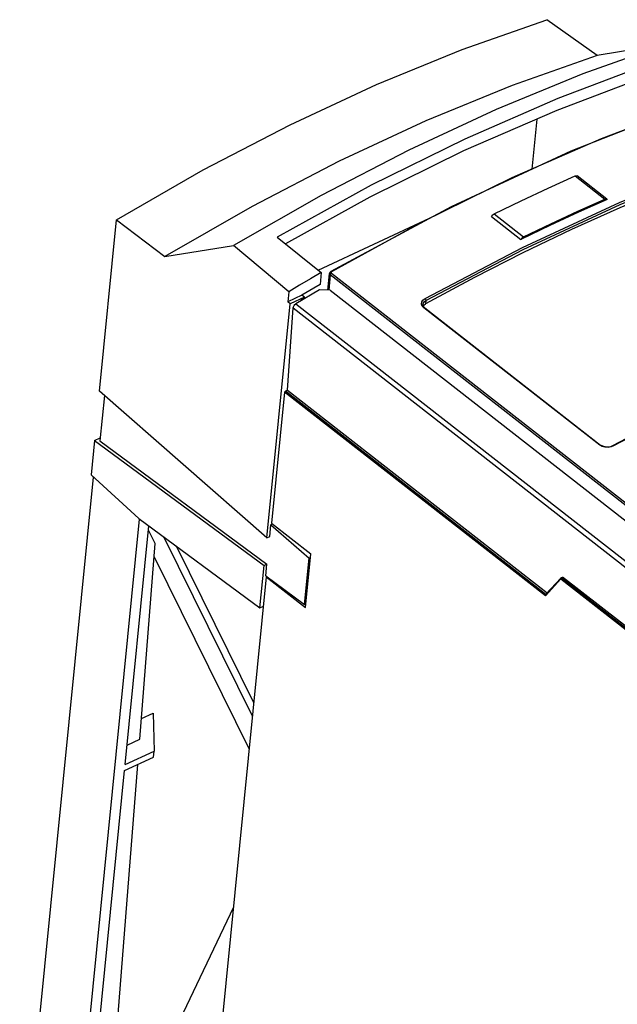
# Model space of a CAD drawing. Extents: x 0 to 594, y 0 to 420.
# Tile 18 of 26: x 499 to 515, y 120 to 146. Entities that reach past the tile are written whole.
import ezdxf

# ---------------------------------------------------------------- set-up
doc = ezdxf.new("R2010")
doc.units = 0
doc.header["$LTSCALE"] = 32.67
doc.layers.get('0').update_dxf_attribs({"linetype": 'CONTINUOUS'})

msp = doc.modelspace()

# ---------------------------------------------------------------- linework, layer by layer
at = {"color": 7, "linetype": 'CONTINUOUS'}
for p, q in [((514.208, 145.319), (512.879, 146.268)), ((516.089, 145.641), (514.208, 145.319)), ((512.614, 143.644), (512.482, 142.319)), ((514.458, 141.532), (513.68, 142.14)), ((514.467, 141.521), (514.458, 141.532)), ((510.35, 141.327), (507.176, 139.618)), ((501.07, 136.458), (501.52, 140.983)), ((501.52, 140.983), (502.795, 140.01)), ((506.845, 139.655), (509.783, 141.022)), ((511.417, 141.072), (512.195, 140.465)), ((505.76, 140.528), (506.925, 139.591)), ((502.795, 140.01), (504.608, 140.3)), ((506.065, 139.084), (504.608, 140.3)), ((506.925, 139.591), (506.893, 139.274)), ((507.098, 139.128), (507.142, 139.568)), ((507.148, 139.59), (507.142, 139.568)), ((507.165, 139.61), (507.148, 139.59)), ((507.176, 139.618), (507.165, 139.61)), ((506.877, 139.134), (506.256, 138.768)), ((507.16, 139.122), (506.877, 139.134)), ((507.16, 139.122), (523.758, 126.155)), ((506.065, 139.084), (506.039, 138.818)), ((506.408, 138.99), (506.039, 138.818)), ((506.483, 138.944), (506.102, 138.767)), ((506.4, 138.854), (506.404, 138.897)), ((506.483, 138.944), (506.404, 138.897)), ((506.483, 138.944), (506.408, 138.99)), ((505.487, 132.581), (506.102, 138.767)), ((506.036, 136.484), (506.182, 138.657)), ((506.102, 138.767), (506.039, 138.818)), ((509.61, 138.749), (509.61, 138.749)), ((509.614, 138.714), (509.61, 138.749)), ((509.637, 138.679), (509.614, 138.714)), ((509.619, 138.707), (509.633, 138.731)), ((509.633, 138.731), (509.679, 138.765)), ((509.656, 138.662), (509.637, 138.679)), ((509.656, 138.662), (514.298, 135.035)), ((505.487, 132.581), (501.07, 136.458)), ((501.199, 136.345), (501.08, 135.145)), ((505.958, 136.429), (505.614, 132.97)), ((506.036, 136.484), (505.979, 136.458)), ((506.036, 136.484), (512.889, 131.131)), ((517.192, 136.366), (514.613, 135.013)), ((500.94, 135.157), (501.088, 135.226)), ((500.94, 135.157), (500.85, 134.25)), ((500.94, 135.157), (505.415, 131.857)), ((501.08, 135.145), (505.491, 131.892)), ((514.298, 135.035), (514.298, 135.035)), ((514.352, 135.004), (514.298, 135.035)), ((514.613, 135.013), (514.554, 134.991)), ((514.621, 135.017), (514.621, 135.017)), ((498.965, 114.576), (500.916, 134.189)), ((502.107, 133.097), (500.85, 134.25)), ((500.178, 113.445), (502.131, 133.079)), ((501.75, 126.597), (502.377, 132.898)), ((502.107, 133.097), (505.304, 130.739)), ((505.563, 132.616), (505.594, 132.931)), ((505.638, 132.952), (505.594, 132.931)), ((505.594, 132.931), (506.603, 132.045)), ((505.614, 132.97), (506.651, 132.16)), ((502.543, 132.437), (502.366, 132.787)), ((505.487, 132.581), (505.563, 132.616)), ((502.135, 127.265), (502.543, 132.437)), ((505.107, 127.874), (502.772, 132.606)), ((505.142, 128.225), (503.1, 132.365)), ((506.641, 132.063), (506.651, 132.16)), ((502.515, 132.08), (505.02, 127.002)), ((505.304, 130.739), (505.415, 131.857)), ((505.415, 131.857), (505.491, 131.892)), ((505.459, 131.577), (505.491, 131.892)), ((506.482, 130.823), (506.603, 132.045)), ((506.51, 130.743), (506.641, 132.063)), ((506.603, 132.045), (506.641, 132.063)), ((505.459, 131.577), (506.482, 130.823)), ((505.473, 131.554), (503.475, 111.474)), ((505.484, 131.559), (505.473, 131.554)), ((505.473, 131.554), (506.51, 130.743)), ((513.253, 131.529), (512.845, 131.084)), ((513.246, 131.511), (513.247, 131.498)), ((513.259, 131.533), (513.253, 131.529)), ((513.259, 131.533), (513.292, 131.549)), ((523.038, 123.935), (513.292, 131.549)), ((506.482, 130.823), (506.52, 130.84)), ((505.304, 130.739), (505.396, 130.783)), ((502.178, 127.815), (502.483, 127.957)), ((502.483, 127.957), (502.512, 126.952)), ((501.801, 127.11), (502.135, 127.265)), ((501.75, 126.597), (502.512, 126.952)), ((502.496, 126.794), (502.512, 126.952)), ((501.734, 126.44), (502.496, 126.794)), ((500.967, 118.727), (501.734, 126.44)), ((501.503, 119.27), (502.082, 126.602)), ((504.605, 122.833), (501.222, 115.711))]:
    msp.add_line(p, q, dxfattribs=at)
at = {"color": 9, "linetype": 'CONTINUOUS'}
for p, q in [((516.653, 144.013), (514.313, 143.121)), ((514.313, 143.121), (511.952, 142.088)), ((511.952, 142.088), (509.577, 140.917)), ((513.629, 142.14), (514.407, 141.532)), ((511.486, 141.144), (512.264, 140.536)), ((509.577, 140.917), (507.195, 139.613)), ((507.161, 139.531), (507.12, 139.126)), ((507.165, 139.547), (507.161, 139.531)), ((523.668, 126.635), (507.161, 139.531)), ((507.182, 139.588), (507.191, 139.575)), ((507.191, 139.575), (523.698, 126.679)), ((506.182, 138.657), (522.909, 125.589)), ((506.256, 138.768), (522.983, 125.7)), ((509.589, 138.706), (509.57, 138.758)), ((509.631, 138.66), (509.589, 138.706)), ((514.273, 135.033), (509.631, 138.66)), ((509.687, 138.852), (509.679, 138.765)), ((512.84, 131.053), (505.958, 136.429)), ((512.851, 131.088), (505.979, 136.458)), ((514.334, 134.998), (514.273, 135.033)), ((514.641, 135.012), (514.572, 134.985)), ((513.247, 131.498), (512.84, 131.053)), ((513.247, 131.498), (529.563, 118.75)), ((513.259, 131.533), (529.584, 118.779))]:
    msp.add_line(p, q, dxfattribs=at)
at = {"color": 7, "linetype": 'CONTINUOUS'}
for points in [[(501.52, 140.983), (503.811, 142.301), (506.1, 143.492), (508.379, 144.552), (510.641, 145.478), (512.879, 146.268)], [(516.089, 145.641), (513.826, 144.835), (511.539, 143.895), (509.236, 142.824), (506.923, 141.624), (504.608, 140.3)], [(514.208, 145.319), (511.959, 144.526), (509.686, 143.596), (507.396, 142.531), (505.097, 141.334), (502.795, 140.01)], [(515.605, 145.108), (513.17, 144.188), (510.712, 143.116), (508.24, 141.894), (505.76, 140.528)], [(515.574, 144.791), (513.139, 143.873), (510.681, 142.801), (508.208, 141.579), (505.981, 140.35)], [(516.634, 144.017), (513.508, 142.797), (510.35, 141.327)], [(517.342, 142.33), (516.077, 141.838), (514.805, 141.303), (513.528, 140.729)], [(511.486, 141.144), (512.201, 141.488), (512.916, 141.821), (513.629, 142.14)], [(513.629, 142.14), (513.654, 142.147), (513.675, 142.143), (513.68, 142.139)], [(514.467, 141.521), (513.711, 141.183), (512.954, 140.831), (512.195, 140.465)], [(512.264, 140.536), (512.979, 140.88), (513.694, 141.213), (514.407, 141.532)], [(514.458, 141.532), (514.453, 141.535), (514.432, 141.539), (514.407, 141.532)], [(511.417, 141.072), (511.436, 141.101), (511.46, 141.126), (511.486, 141.144)], [(513.528, 140.729), (512.248, 140.114), (510.964, 139.459), (509.679, 138.765)], [(512.264, 140.536), (512.238, 140.518), (512.214, 140.494), (512.195, 140.465)], [(506.925, 139.591), (506.638, 139.424), (506.352, 139.255), (506.065, 139.084)], [(506.893, 139.274), (506.731, 139.18), (506.408, 138.99)], [(506.182, 138.657), (506.189, 138.687), (506.205, 138.719), (506.228, 138.747), (506.256, 138.768)], [(505.958, 136.429), (505.961, 136.44), (505.969, 136.45), (505.979, 136.458)], [(514.554, 134.991), (514.485, 134.982), (514.416, 134.987), (514.352, 135.004)], [(513.253, 131.529), (513.25, 131.525), (513.246, 131.511)], [(512.845, 131.084), (512.842, 131.08), (512.838, 131.066), (512.84, 131.053)]]:
    msp.add_lwpolyline(points, dxfattribs=at)
at = {"color": 9, "linetype": 'CONTINUOUS'}
for points in [[(509.662, 138.902), (512.232, 140.252), (514.792, 141.442), (517.331, 142.47)], [(509.687, 138.852), (512.256, 140.2), (514.814, 141.39), (517.351, 142.417)], [(507.142, 139.568), (507.145, 139.549), (507.161, 139.531)], [(507.191, 139.575), (507.176, 139.563), (507.165, 139.547)], [(507.176, 139.618), (507.183, 139.619), (507.195, 139.613)], [(507.195, 139.613), (507.184, 139.601), (507.182, 139.588)], [(509.57, 138.758), (509.577, 138.813), (509.609, 138.862), (509.662, 138.902)], [(509.662, 138.902), (509.675, 138.888), (509.684, 138.87), (509.687, 138.852)], [(509.61, 138.749), (509.615, 138.774), (509.642, 138.817), (509.687, 138.852)], [(509.656, 138.662), (509.653, 138.663), (509.643, 138.664), (509.631, 138.66)], [(522.31, 138.58), (519.771, 137.552), (517.212, 136.361), (514.641, 135.012)], [(514.273, 135.033), (514.286, 135.038), (514.296, 135.036), (514.298, 135.035)], [(514.572, 134.985), (514.492, 134.973), (514.41, 134.977), (514.334, 134.998)], [(514.621, 135.017), (514.628, 135.018), (514.641, 135.012)]]:
    msp.add_lwpolyline(points, dxfattribs=at)

doc.saveas('drawing.dxf')
